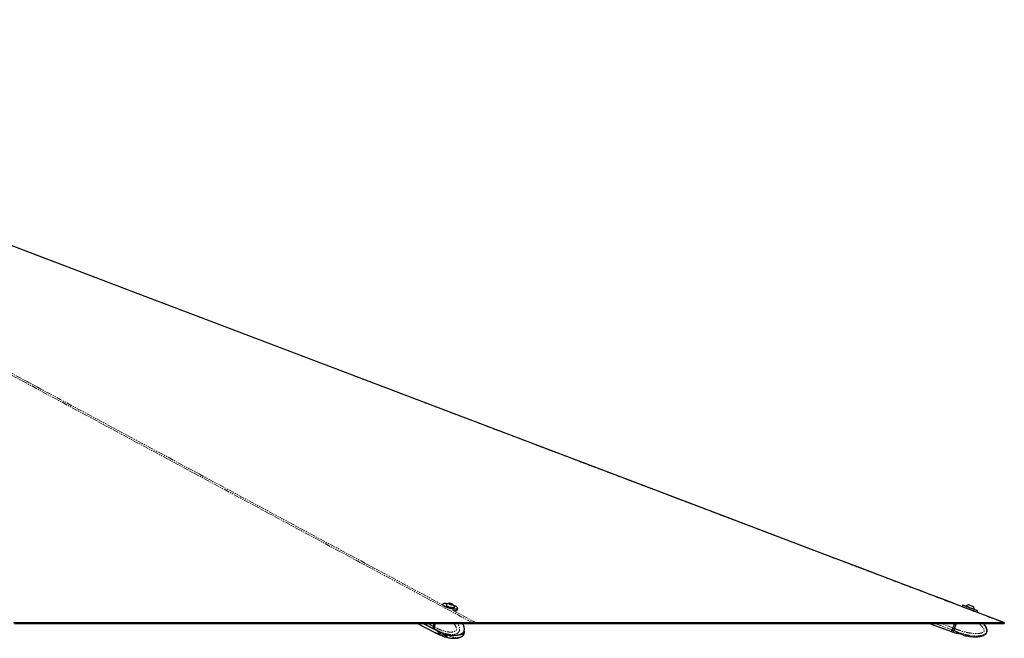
# Paper-space layout 'Surface plate' of a CAD drawing. Header units: millimetres. Extents: x 168 to 9474, y 459 to 8086.
# Tile 47 of 47: x 8386 to 9474, y 2765 to 3449. Entities that reach past the tile are written whole.
import ezdxf

# ---------------------------------------------------------------- set-up
doc = ezdxf.new("R2010")
doc.units = ezdxf.units.MM
doc.linetypes.add('PHANTOM', pattern=[12.7, 6.35, -1.27, 1.27, -1.27, 1.27, -1.27])

psp = doc.layouts.new('Surface plate')

# ---------------------------------------------------------------- linework, layer by layer
at = {"color": 7, "linetype": 'Continuous', "lineweight": 25}
for p, q in [((8853.23, 2802.94), (8852.98, 2802)), ((8857.2, 2802.31), (8857.15, 2802.1)), ((8860.82, 2803.86), (8862.14, 2803.81)), ((8861.07, 2803.37), (8860.82, 2803.86)), ((8862.63, 2802.82), (8861.07, 2803.37)), ((8861.94, 2803.06), (8862.14, 2803.81)), ((8862.14, 2803.81), (8863.7, 2803.26)), ((8863.94, 2802.77), (8862.63, 2802.82)), ((8863.57, 2802.78), (8863.7, 2803.26)), ((8863.7, 2803.26), (8863.94, 2802.77)), ((8866.33, 2799.67), (8866.39, 2799.88)), ((8869.75, 2796.96), (8870.15, 2798.46)), ((9428.22, 2802.11), (9427.66, 2800.61)), ((9432.12, 2801.1), (9432.04, 2800.91)), ((9439.61, 2800.83), (9439.62, 2800.83)), ((9440.94, 2797.57), (9441.01, 2797.77)), ((9441, 2797.78), (9441.01, 2797.77)), ((9444.05, 2794.48), (9444.61, 2795.98)), ((8825.72, 2781.99), (8844.82, 2771.85)), ((8831.84, 2781.99), (8844.84, 2775.12)), ((8843.88, 2781.99), (8843.01, 2778.69)), ((8844.01, 2781.99), (8843.13, 2778.66)), ((8844.34, 2777.99), (8845.39, 2781.99)), ((8844.34, 2777.99), (8844.34, 2777.99)), ((8888.31, 2781.99), (8887.83, 2781.99)), ((9391.72, 2781.99), (9415.95, 2772.91)), ((9419.35, 2781.99), (9417.5, 2777.05)), ((9419.35, 2781.99), (9417.5, 2777.05)), ((9419.38, 2776.35), (9419.37, 2776.35)), ((9419.38, 2776.35), (9421.48, 2781.99)), ((9474.04, 2781.99), (9471.67, 2781.99)), ((8845.02, 2771.74), (8846.14, 2771.14)), ((8845.03, 2775.02), (8846.16, 2774.42)), ((8846.19, 2771.12), (8849.96, 2769.3)), ((8849.89, 2772.66), (8849.79, 2772.67)), ((8850.49, 2769.36), (8849.79, 2769.37)), ((8850.2, 2772.55), (8852.26, 2771.75)), ((8850.2, 2769.25), (8852.26, 2768.44)), ((8851.55, 2769.36), (8854.52, 2769.38)), ((8853.2, 2769.3), (8857.44, 2768.52)), ((8853.62, 2771.17), (8854.55, 2770.89)), ((8853.62, 2767.87), (8856.37, 2767.05)), ((8856, 2769.25), (8858.06, 2768.45)), ((8858.36, 2767.87), (8857.43, 2767.05)), ((8857.44, 2768.52), (8857.62, 2768.62)), ((8858.4, 2767.93), (8858.36, 2767.87)), ((8873.96, 2770.54), (8874.29, 2770.69)), ((8873.96, 2767.21), (8874.32, 2767.37)), ((9416.23, 2772.8), (9417.83, 2772.21)), ((9417.83, 2772.21), (9421.16, 2771.09)), ((9421.33, 2771), (9421.15, 2771.04)), ((9421.33, 2771.01), (9422.93, 2771.02)), ((9421.33, 2771), (9422.93, 2771.01)), ((9424.28, 2770.9), (9427.18, 2770.1)), ((9428.35, 2769.52), (9429.65, 2768.7)), ((9428.35, 2769.51), (9429.65, 2768.7)), ((9429.82, 2768.64), (9429.65, 2768.7))]:
    psp.add_line(p, q, dxfattribs=at)
at = {"color": 8, "linetype": 'PHANTOM', "lineweight": 18}
for p, q in [((8858.76, 2799.6), (8859.81, 2799.03)), ((8864.14, 2796.71), (8889.73, 2782.96)), ((8843.31, 2776.38), (8832.7, 2781.99)), ((8843.01, 2778.69), (8836.77, 2781.99)), ((8843.21, 2778.58), (8844.11, 2781.99)), ((8844.34, 2777.99), (8843.21, 2778.58)), ((8843.51, 2776.28), (8844.57, 2775.71)), ((9416.64, 2774.74), (9397.3, 2781.99)), ((9417.5, 2777.05), (9404.32, 2781.99)), ((9417.78, 2776.95), (9419.67, 2781.99)), ((9419.37, 2776.35), (9417.78, 2776.95)), ((8844.57, 2775.71), (8844.64, 2775.68)), ((8852.26, 2768.44), (8852.5, 2769.37)), ((8853.96, 2769.16), (8853.62, 2767.87)), ((8856.37, 2767.05), (8856.79, 2768.64)), ((8857.83, 2768.54), (8857.43, 2767.05)), ((8858.36, 2767.87), (8858.43, 2768.14)), ((9416.92, 2774.64), (9418.43, 2774.07)), ((9418.43, 2774.07), (9418.51, 2774.04))]:
    psp.add_line(p, q, dxfattribs=at)
at = {"color": 8, "linetype": 'PHANTOM', "lineweight": 18, "flags": 128}
for points in [[(9473.28, 2782.96), (8393.01, 3193.34), (8251.54, 3247.08), (8110.08, 3300.82), (7968.62, 3354.57), (7827.16, 3408.32), (7719.11, 3449.39)], [(8885.78, 2782.96), (8121.94, 3193.34), (8021.91, 3247.08), (7921.9, 3300.82), (7821.88, 3354.57), (7721.89, 3408.32), (7673.57, 3434.31)], [(8843.13, 2778.66), (8843.13, 2778.66), (8843.13, 2778.64), (8843.15, 2778.62), (8843.17, 2778.6), (8843.21, 2778.58)], [(9416.92, 2774.64), (9417, 2774.85), (9417.09, 2775.09), (9417.19, 2775.36), (9417.3, 2775.65), (9417.41, 2775.95), (9417.53, 2776.28), (9417.66, 2776.61), (9417.78, 2776.95)], [(8844.64, 2775.68), (8845.44, 2774.89), (8846.21, 2774.4)]]:
    psp.add_lwpolyline(points, dxfattribs=at)
at = {"color": 7, "linetype": 'Continuous', "lineweight": 25, "flags": 128}
for points in [[(9474.36, 2782.77), (9470.16, 2784.36), (9455.39, 2789.98), (9441.62, 2795.21), (9428.85, 2800.06), (9417.07, 2804.53), (9406.3, 2808.62), (9396.53, 2812.34), (9388.45, 2815.4), (9381.22, 2818.15), (9374.75, 2820.61), (9368.39, 2823.03), (9361.99, 2825.46), (9355.54, 2827.91), (9332.17, 2836.78), (9308.3, 2845.85), (9284.32, 2854.96), (9155.88, 2903.75), (8926.52, 2990.88), (8516.96, 3146.46), (7995.7, 3344.49)], [(8870.15, 2798.46), (8869.88, 2798.1), (8869.27, 2797.83), (8868.35, 2797.67), (8867.16, 2797.64), (8865.75, 2797.74), (8864.17, 2797.96), (8862.48, 2798.28), (8860.77, 2798.71), (8859.09, 2799.22), (8857.52, 2799.79), (8856.12, 2800.4), (8854.95, 2801.02), (8854.05, 2801.62), (8853.47, 2802.19), (8853.22, 2802.7), (8853.23, 2802.94)], [(8858.88, 2803.64), (8858.53, 2803.69), (8857.06, 2803.84), (8855.78, 2803.88), (8854.74, 2803.79), (8853.99, 2803.58), (8853.56, 2803.26), (8853.46, 2802.84), (8853.71, 2802.35), (8854.28, 2801.79), (8855.15, 2801.2), (8856.3, 2800.59), (8857.67, 2800), (8859.2, 2799.44), (8860.84, 2798.95), (8862.52, 2798.53), (8864.16, 2798.21), (8865.71, 2797.99), (8867.09, 2797.9), (8868.25, 2797.93), (8869.15, 2798.08), (8869.74, 2798.35), (8870.01, 2798.71), (8869.94, 2799.17), (8869.53, 2799.7), (8868.8, 2800.28), (8867.79, 2800.88), (8867.79, 2800.88)], [(8857.28, 2802.45), (8857.2, 2802.16), (8857.44, 2801.78), (8858, 2801.35), (8858.85, 2800.89), (8859.91, 2800.46), (8861.11, 2800.07), (8862.37, 2799.75), (8863.58, 2799.54), (8864.66, 2799.44)], [(8863.81, 2802.49), (8864.39, 2802.52), (8864.67, 2802.68), (8864.59, 2802.93), (8864.18, 2803.25), (8863.5, 2803.57), (8862.64, 2803.85), (8861.75, 2804.05), (8860.95, 2804.14), (8860.37, 2804.11), (8860.1, 2803.95), (8860.17, 2803.7), (8860.58, 2803.39), (8861.26, 2803.06), (8862.12, 2802.78), (8863.01, 2802.58), (8863.81, 2802.49)], [(8864.66, 2799.44), (8865.52, 2799.46), (8866.11, 2799.61), (8866.38, 2799.86), (8866.39, 2800.03)], [(8867.79, 2800.88), (8866.52, 2801.48), (8865.59, 2801.86)], [(9427.66, 2800.61), (9427.67, 2800.61), (9427.92, 2800.52), (9428.5, 2800.31), (9429.38, 2799.98), (9430.52, 2799.55), (9431.88, 2799.04), (9433.4, 2798.47), (9435.03, 2797.87), (9436.69, 2797.25), (9438.31, 2796.64), (9439.83, 2796.07), (9441.19, 2795.56), (9442.34, 2795.13), (9443.21, 2794.8), (9443.79, 2794.58), (9444.04, 2794.48), (9444.05, 2794.48)], [(9444.61, 2795.98), (9444.6, 2795.98), (9444.35, 2796.08), (9443.78, 2796.29), (9442.9, 2796.62), (9441.76, 2797.05), (9440.39, 2797.56), (9438.87, 2798.14), (9437.25, 2798.74), (9435.59, 2799.37), (9433.96, 2799.97), (9432.44, 2800.54), (9431.08, 2801.05), (9429.94, 2801.48), (9429.06, 2801.8), (9428.49, 2802.02), (9428.23, 2802.11), (9428.22, 2802.11)], [(9428.48, 2802.23), (9428.49, 2802.23), (9428.74, 2802.14), (9429.3, 2801.93), (9430.16, 2801.61), (9431.27, 2801.19), (9432.6, 2800.7), (9434.09, 2800.14), (9435.68, 2799.55), (9437.3, 2798.94), (9438.89, 2798.34), (9440.37, 2797.79), (9441.7, 2797.29), (9442.82, 2796.87), (9443.68, 2796.54), (9444.24, 2796.33), (9444.49, 2796.24), (9444.5, 2796.23)], [(9432.12, 2801.1), (9432.12, 2801.1), (9432.35, 2801.02), (9432.9, 2800.82), (9433.71, 2800.51), (9434.74, 2800.13), (9435.9, 2799.69), (9437.11, 2799.24), (9438.28, 2798.8), (9439.33, 2798.41), (9440.17, 2798.09), (9440.74, 2797.88), (9441, 2797.78)], [(9435.17, 2802.49), (9435.28, 2802.45), (9435.7, 2802.3), (9436.38, 2802.04), (9437.22, 2801.73), (9438.08, 2801.41), (9438.84, 2801.12), (9439.38, 2800.92), (9439.61, 2800.83)], [(8865.93, 2796.19), (8866.77, 2796.14), (8867.96, 2796.17), (8868.88, 2796.33), (8869.48, 2796.6), (8869.75, 2796.96)], [(9443.79, 2794.36), (9443.78, 2794.37), (9443.54, 2794.46), (9442.98, 2794.67), (9442.12, 2794.99), (9441, 2795.41), (9439.67, 2795.91), (9439.02, 2796.16)], [(8378.92, 2782.96), (8386.68, 2782.96), (8390.56, 2782.96), (8398.32, 2782.96), (8402.2, 2782.96), (8409.96, 2782.96), (8413.84, 2782.96), (8421.59, 2782.96), (8425.47, 2782.96), (8429.35, 2782.96), (8437.11, 2782.96), (8440.99, 2782.96), (8448.75, 2782.96), (8452.63, 2782.96), (8460.39, 2782.96), (8464.27, 2782.96), (8472.03, 2782.96), (8475.91, 2782.96), (8479.79, 2782.96), (8487.54, 2782.96), (8491.42, 2782.96), (8499.18, 2782.96), (8503.06, 2782.96), (8510.82, 2782.96), (8514.7, 2782.96), (8518.58, 2782.96), (8526.34, 2782.96), (8530.22, 2782.96), (8537.98, 2782.96), (8541.86, 2782.96), (8549.61, 2782.96), (8553.49, 2782.96), (8561.25, 2782.96), (8565.13, 2782.96), (8569.01, 2782.96), (8576.77, 2782.96), (8580.65, 2782.96), (8588.41, 2782.96), (8592.29, 2782.96), (8600.05, 2782.96), (8603.93, 2782.96), (8611.68, 2782.96), (8615.56, 2782.96), (8619.44, 2782.96), (8627.2, 2782.96), (8631.08, 2782.96), (8638.84, 2782.96), (8642.72, 2782.96), (8650.48, 2782.96), (8654.36, 2782.96), (8662.12, 2782.96), (8666, 2782.96), (8669.88, 2782.96), (8677.63, 2782.96), (8681.51, 2782.96), (8689.27, 2782.96), (8693.15, 2782.96), (8700.91, 2782.96), (8704.79, 2782.96), (8708.67, 2782.96), (8716.43, 2782.96), (8720.31, 2782.96), (8728.07, 2782.96), (8731.95, 2782.96), (8739.7, 2782.96), (8743.58, 2782.96), (8751.34, 2782.96), (8755.22, 2782.96), (8759.1, 2782.96), (8766.86, 2782.96), (8770.74, 2782.96), (8778.5, 2782.96), (8782.38, 2782.96), (8790.14, 2782.96), (8794.02, 2782.96), (8801.77, 2782.96), (8805.65, 2782.96), (8809.53, 2782.96), (8817.29, 2782.96), (8821.17, 2782.96), (8828.93, 2782.96), (8832.81, 2782.96), (8840.57, 2782.96), (8844.45, 2782.96), (8852.21, 2782.96), (8856.09, 2782.96), (8859.97, 2782.96), (8867.72, 2782.96), (8871.6, 2782.96), (8878.69, 2782.96), (8885.78, 2782.96)], [(8380.01, 2781.99), (8387.77, 2781.99), (8391.65, 2781.99), (8395.53, 2781.99), (8403.29, 2781.99), (8407.17, 2781.99), (8414.92, 2781.99), (8418.8, 2781.99), (8426.56, 2781.99), (8430.44, 2781.99), (8438.2, 2781.99), (8442.08, 2781.99), (8445.96, 2781.99), (8453.72, 2781.99), (8457.6, 2781.99), (8465.36, 2781.99), (8469.24, 2781.99), (8476.99, 2781.99), (8480.87, 2781.99), (8488.63, 2781.99), (8492.51, 2781.99), (8496.39, 2781.99), (8504.15, 2781.99), (8508.03, 2781.99), (8515.79, 2781.99), (8519.67, 2781.99), (8527.43, 2781.99), (8531.31, 2781.99), (8535.19, 2781.99), (8542.94, 2781.99), (8546.82, 2781.99), (8554.58, 2781.99), (8558.46, 2781.99), (8566.22, 2781.99), (8570.1, 2781.99), (8577.86, 2781.99), (8581.74, 2781.99), (8585.62, 2781.99), (8593.38, 2781.99), (8597.26, 2781.99), (8605.01, 2781.99), (8608.89, 2781.99), (8616.65, 2781.99), (8620.53, 2781.99), (8628.29, 2781.99), (8632.17, 2781.99), (8636.05, 2781.99), (8643.81, 2781.99), (8647.69, 2781.99), (8655.45, 2781.99), (8659.33, 2781.99), (8667.08, 2781.99), (8670.96, 2781.99), (8678.72, 2781.99), (8682.6, 2781.99), (8686.48, 2781.99), (8694.24, 2781.99), (8698.12, 2781.99), (8705.88, 2781.99), (8709.76, 2781.99), (8717.52, 2781.99), (8721.4, 2781.99), (8729.15, 2781.99), (8733.03, 2781.99), (8736.91, 2781.99), (8744.67, 2781.99), (8748.55, 2781.99), (8756.31, 2781.99), (8760.19, 2781.99), (8767.95, 2781.99), (8771.83, 2781.99), (8775.71, 2781.99), (8783.47, 2781.99), (8787.35, 2781.99), (8795.1, 2781.99), (8798.98, 2781.99), (8806.74, 2781.99), (8810.62, 2781.99), (8818.38, 2781.99), (8822.26, 2781.99), (8826.14, 2781.99), (8833.9, 2781.99), (8837.78, 2781.99), (8845.54, 2781.99), (8849.42, 2781.99), (8857.17, 2781.99), (8861.05, 2781.99), (8868.81, 2781.99), (8872.69, 2781.99), (8876.57, 2781.99), (8882.43, 2781.99), (8888.29, 2781.99)], [(8843.31, 2776.38), (8844.11, 2775.59), (8844.84, 2775.12)], [(8843.51, 2776.28), (8844.31, 2775.49), (8845.03, 2775.02)], [(8888.52, 2782.77), (8888.41, 2782.38), (8888.29, 2781.99)], [(8888.29, 2781.99), (8889.1, 2781.99), (8890.7, 2781.99), (8893.92, 2781.99), (8895.52, 2781.99), (8897.13, 2781.99), (8900.34, 2781.99), (8901.95, 2781.99), (8905.17, 2781.99), (8906.77, 2781.99), (8909.99, 2781.99), (8911.59, 2781.99), (8914.81, 2781.99), (8916.41, 2781.99), (8918.02, 2781.99), (8921.23, 2781.99), (8922.84, 2781.99), (8926.05, 2781.99), (8927.66, 2781.99), (8930.88, 2781.99), (8932.48, 2781.99), (8934.09, 2781.99), (8937.3, 2781.99), (8938.91, 2781.99), (8942.12, 2781.99), (8943.73, 2781.99), (8946.94, 2781.99), (8948.55, 2781.99), (8951.76, 2781.99), (8953.37, 2781.99), (8954.98, 2781.99), (8958.19, 2781.99), (8959.8, 2781.99), (8963.01, 2781.99), (8964.62, 2781.99), (8967.83, 2781.99), (8969.44, 2781.99), (8972.65, 2781.99), (8974.26, 2781.99), (8975.87, 2781.99), (8979.08, 2781.99), (8980.69, 2781.99), (8983.9, 2781.99), (8985.51, 2781.99), (8988.72, 2781.99), (8990.33, 2781.99), (8993.54, 2781.99), (8995.15, 2781.99), (8996.76, 2781.99), (8999.97, 2781.99), (9001.58, 2781.99), (9004.79, 2781.99), (9006.4, 2781.99), (9009.61, 2781.99), (9011.22, 2781.99), (9012.83, 2781.99), (9016.04, 2781.99), (9017.65, 2781.99), (9020.86, 2781.99), (9022.47, 2781.99), (9025.68, 2781.99), (9027.29, 2781.99), (9030.5, 2781.99), (9032.11, 2781.99), (9033.72, 2781.99), (9036.93, 2781.99), (9038.54, 2781.99), (9041.75, 2781.99), (9043.36, 2781.99), (9046.57, 2781.99), (9048.18, 2781.99), (9051.39, 2781.99), (9053, 2781.99), (9054.61, 2781.99), (9057.82, 2781.99), (9059.43, 2781.99), (9062.64, 2781.99), (9064.25, 2781.99), (9067.46, 2781.99), (9069.07, 2781.99), (9072.28, 2781.99), (9073.89, 2781.99), (9075.49, 2781.99), (9078.71, 2781.99), (9080.32, 2781.99), (9083.53, 2781.99), (9085.14, 2781.99), (9088.35, 2781.99), (9089.96, 2781.99), (9091.56, 2781.99), (9094.78, 2781.99), (9096.38, 2781.99), (9099.6, 2781.99), (9101.2, 2781.99), (9104.42, 2781.99), (9106.03, 2781.99), (9109.24, 2781.99), (9110.85, 2781.99), (9112.45, 2781.99), (9115.67, 2781.99), (9117.27, 2781.99), (9120.49, 2781.99), (9122.09, 2781.99), (9125.31, 2781.99), (9126.92, 2781.99), (9130.13, 2781.99), (9131.74, 2781.99), (9133.34, 2781.99), (9136.56, 2781.99), (9138.16, 2781.99), (9141.38, 2781.99), (9142.98, 2781.99), (9146.2, 2781.99), (9147.8, 2781.99), (9151.02, 2781.99), (9152.63, 2781.99), (9154.23, 2781.99), (9157.45, 2781.99), (9159.05, 2781.99), (9162.27, 2781.99), (9163.87, 2781.99), (9167.09, 2781.99), (9168.69, 2781.99), (9170.3, 2781.99), (9173.51, 2781.99), (9175.12, 2781.99), (9178.34, 2781.99), (9179.94, 2781.99), (9183.16, 2781.99), (9184.76, 2781.99), (9187.98, 2781.99), (9189.58, 2781.99), (9191.19, 2781.99), (9194.4, 2781.99), (9196.01, 2781.99), (9199.23, 2781.99), (9200.83, 2781.99), (9204.05, 2781.99), (9205.65, 2781.99), (9208.87, 2781.99), (9210.47, 2781.99), (9212.08, 2781.99), (9215.29, 2781.99), (9216.9, 2781.99), (9220.11, 2781.99), (9221.72, 2781.99), (9224.94, 2781.99), (9226.54, 2781.99), (9229.76, 2781.99), (9231.36, 2781.99), (9232.97, 2781.99), (9236.18, 2781.99), (9237.79, 2781.99), (9241, 2781.99), (9242.61, 2781.99), (9245.83, 2781.99), (9247.43, 2781.99), (9249.04, 2781.99), (9252.25, 2781.99), (9253.86, 2781.99), (9257.07, 2781.99), (9258.68, 2781.99), (9261.89, 2781.99), (9263.5, 2781.99), (9266.71, 2781.99), (9268.32, 2781.99), (9269.93, 2781.99), (9273.14, 2781.99), (9274.75, 2781.99), (9277.96, 2781.99), (9279.57, 2781.99), (9282.78, 2781.99), (9284.39, 2781.99), (9287.6, 2781.99), (9289.21, 2781.99), (9290.82, 2781.99), (9294.03, 2781.99), (9295.64, 2781.99), (9298.85, 2781.99), (9300.46, 2781.99), (9303.67, 2781.99), (9305.28, 2781.99), (9308.49, 2781.99), (9310.1, 2781.99), (9311.71, 2781.99), (9314.92, 2781.99), (9316.53, 2781.99), (9319.74, 2781.99), (9321.35, 2781.99), (9324.56, 2781.99), (9326.17, 2781.99), (9327.78, 2781.99), (9330.99, 2781.99), (9332.6, 2781.99), (9335.81, 2781.99), (9337.42, 2781.99), (9340.63, 2781.99), (9342.24, 2781.99), (9345.45, 2781.99), (9347.06, 2781.99), (9348.67, 2781.99), (9351.88, 2781.99), (9353.49, 2781.99), (9356.7, 2781.99), (9358.31, 2781.99), (9361.52, 2781.99), (9363.13, 2781.99), (9366.34, 2781.99), (9367.95, 2781.99), (9369.56, 2781.99), (9372.77, 2781.99), (9374.38, 2781.99), (9377.59, 2781.99), (9379.2, 2781.99), (9382.41, 2781.99), (9384.02, 2781.99), (9387.23, 2781.99), (9388.84, 2781.99), (9390.45, 2781.99), (9393.66, 2781.99), (9395.27, 2781.99), (9398.48, 2781.99), (9400.09, 2781.99), (9403.3, 2781.99), (9404.91, 2781.99), (9408.12, 2781.99), (9409.73, 2781.99), (9411.34, 2781.99), (9414.55, 2781.99), (9416.16, 2781.99), (9419.37, 2781.99), (9420.98, 2781.99), (9424.19, 2781.99), (9425.8, 2781.99), (9427.41, 2781.99), (9430.62, 2781.99), (9432.23, 2781.99), (9435.44, 2781.99), (9437.05, 2781.99), (9440.26, 2781.99), (9441.87, 2781.99), (9445.08, 2781.99), (9446.69, 2781.99), (9448.3, 2781.99), (9451.51, 2781.99), (9453.12, 2781.99), (9456.33, 2781.99), (9457.94, 2781.99), (9461.15, 2781.99), (9462.76, 2781.99), (9465.97, 2781.99), (9467.58, 2781.99), (9469.19, 2781.99), (9471.61, 2781.99), (9474.04, 2781.99)], [(8889.73, 2782.96), (8890.53, 2782.96), (8893.75, 2782.96), (8895.35, 2782.96), (8898.57, 2782.96), (8900.17, 2782.96), (8903.39, 2782.96), (8904.99, 2782.96), (8908.21, 2782.96), (8909.81, 2782.96), (8911.42, 2782.96), (8914.63, 2782.96), (8916.24, 2782.96), (8919.46, 2782.96), (8921.06, 2782.96), (8924.28, 2782.96), (8925.88, 2782.96), (8927.49, 2782.96), (8930.7, 2782.96), (8932.31, 2782.96), (8935.52, 2782.96), (8937.13, 2782.96), (8940.34, 2782.96), (8941.95, 2782.96), (8945.17, 2782.96), (8946.77, 2782.96), (8948.38, 2782.96), (8951.59, 2782.96), (8953.2, 2782.96), (8956.41, 2782.96), (8958.02, 2782.96), (8961.23, 2782.96), (8962.84, 2782.96), (8966.05, 2782.96), (8967.66, 2782.96), (8969.27, 2782.96), (8972.48, 2782.96), (8974.09, 2782.96), (8977.3, 2782.96), (8978.91, 2782.96), (8982.12, 2782.96), (8983.73, 2782.96), (8986.94, 2782.96), (8988.55, 2782.96), (8990.16, 2782.96), (8993.37, 2782.96), (8994.98, 2782.96), (8998.19, 2782.96), (8999.8, 2782.96), (9003.01, 2782.96), (9004.62, 2782.96), (9006.23, 2782.96), (9009.44, 2782.96), (9011.05, 2782.96), (9014.26, 2782.96), (9015.87, 2782.96), (9019.08, 2782.96), (9020.69, 2782.96), (9023.9, 2782.96), (9025.51, 2782.96), (9027.12, 2782.96), (9030.33, 2782.96), (9031.94, 2782.96), (9035.15, 2782.96), (9036.76, 2782.96), (9039.97, 2782.96), (9041.58, 2782.96), (9044.79, 2782.96), (9046.4, 2782.96), (9048.01, 2782.96), (9051.22, 2782.96), (9052.83, 2782.96), (9056.04, 2782.96), (9057.65, 2782.96), (9060.86, 2782.96), (9062.47, 2782.96), (9065.68, 2782.96), (9067.29, 2782.96), (9068.9, 2782.96), (9072.11, 2782.96), (9073.72, 2782.96), (9076.93, 2782.96), (9078.54, 2782.96), (9081.75, 2782.96), (9083.36, 2782.96), (9084.96, 2782.96), (9088.18, 2782.96), (9089.78, 2782.96), (9093, 2782.96), (9094.61, 2782.96), (9097.82, 2782.96), (9099.43, 2782.96), (9102.64, 2782.96), (9104.25, 2782.96), (9105.85, 2782.96), (9109.07, 2782.96), (9110.67, 2782.96), (9113.89, 2782.96), (9115.5, 2782.96), (9118.71, 2782.96), (9120.32, 2782.96), (9123.53, 2782.96), (9125.14, 2782.96), (9126.74, 2782.96), (9129.96, 2782.96), (9131.56, 2782.96), (9134.78, 2782.96), (9136.38, 2782.96), (9139.6, 2782.96), (9141.21, 2782.96), (9144.42, 2782.96), (9146.03, 2782.96), (9147.63, 2782.96), (9150.85, 2782.96), (9152.45, 2782.96), (9155.67, 2782.96), (9157.27, 2782.96), (9160.49, 2782.96), (9162.1, 2782.96), (9163.7, 2782.96), (9166.92, 2782.96), (9168.52, 2782.96), (9171.74, 2782.96), (9173.34, 2782.96), (9176.56, 2782.96), (9178.16, 2782.96), (9181.38, 2782.96), (9182.98, 2782.96), (9184.59, 2782.96), (9187.81, 2782.96), (9189.41, 2782.96), (9192.63, 2782.96), (9194.23, 2782.96), (9197.45, 2782.96), (9199.05, 2782.96), (9202.27, 2782.96), (9203.87, 2782.96), (9205.48, 2782.96), (9208.69, 2782.96), (9210.3, 2782.96), (9213.52, 2782.96), (9215.12, 2782.96), (9218.34, 2782.96), (9219.94, 2782.96), (9223.16, 2782.96), (9224.76, 2782.96), (9226.37, 2782.96), (9229.58, 2782.96), (9231.19, 2782.96), (9234.41, 2782.96), (9236.01, 2782.96), (9239.23, 2782.96), (9240.83, 2782.96), (9242.44, 2782.96), (9245.65, 2782.96), (9247.26, 2782.96), (9250.47, 2782.96), (9252.08, 2782.96), (9255.29, 2782.96), (9256.9, 2782.96), (9260.12, 2782.96), (9261.72, 2782.96), (9263.33, 2782.96), (9266.54, 2782.96), (9268.15, 2782.96), (9271.36, 2782.96), (9272.97, 2782.96), (9276.18, 2782.96), (9277.79, 2782.96), (9281.01, 2782.96), (9282.61, 2782.96), (9284.22, 2782.96), (9287.43, 2782.96), (9289.04, 2782.96), (9292.25, 2782.96), (9293.86, 2782.96), (9297.07, 2782.96), (9298.68, 2782.96), (9301.9, 2782.96), (9303.5, 2782.96), (9305.11, 2782.96), (9308.32, 2782.96), (9309.93, 2782.96), (9313.14, 2782.96), (9314.75, 2782.96), (9317.96, 2782.96), (9319.57, 2782.96), (9321.18, 2782.96), (9324.39, 2782.96), (9326, 2782.96), (9329.21, 2782.96), (9330.82, 2782.96), (9334.03, 2782.96), (9335.64, 2782.96), (9338.85, 2782.96), (9340.46, 2782.96), (9342.07, 2782.96), (9345.28, 2782.96), (9346.89, 2782.96), (9350.1, 2782.96), (9351.71, 2782.96), (9354.92, 2782.96), (9356.53, 2782.96), (9359.74, 2782.96), (9361.35, 2782.96), (9362.96, 2782.96), (9366.17, 2782.96), (9367.78, 2782.96), (9370.99, 2782.96), (9372.6, 2782.96), (9375.81, 2782.96), (9377.42, 2782.96), (9380.63, 2782.96), (9382.24, 2782.96), (9383.85, 2782.96), (9387.06, 2782.96), (9388.67, 2782.96), (9391.88, 2782.96), (9393.49, 2782.96), (9396.7, 2782.96), (9398.31, 2782.96), (9399.92, 2782.96), (9403.13, 2782.96), (9404.74, 2782.96), (9407.95, 2782.96), (9409.56, 2782.96), (9412.77, 2782.96), (9414.38, 2782.96), (9417.59, 2782.96), (9419.2, 2782.96), (9420.81, 2782.96), (9424.02, 2782.96), (9425.63, 2782.96), (9428.84, 2782.96), (9430.45, 2782.96), (9433.66, 2782.96), (9435.27, 2782.96), (9438.48, 2782.96), (9440.09, 2782.96), (9441.7, 2782.96), (9444.91, 2782.96), (9446.52, 2782.96), (9449.73, 2782.96), (9451.34, 2782.96), (9454.55, 2782.96), (9456.16, 2782.96), (9459.37, 2782.96), (9460.98, 2782.96), (9462.59, 2782.96), (9465.8, 2782.96), (9467.41, 2782.96), (9470.34, 2782.96), (9473.28, 2782.96)], [(9417.5, 2777.05), (9417.37, 2776.71), (9417.25, 2776.38), (9417.13, 2776.06), (9417.01, 2775.75), (9416.91, 2775.46), (9416.81, 2775.19), (9416.72, 2774.95), (9416.64, 2774.74)], [(9417.5, 2777.05), (9417.39, 2776.75), (9417.28, 2776.45), (9417.17, 2776.16), (9417.06, 2775.88), (9416.97, 2775.62), (9416.88, 2775.38), (9416.79, 2775.16), (9416.72, 2774.97)], [(9474.36, 2782.77), (9474.2, 2782.38), (9474.04, 2781.99)], [(9416.08, 2773.26), (9416.1, 2773.31), (9416.23, 2773.65), (9416.44, 2774.21), (9416.72, 2774.97)]]:
    psp.add_lwpolyline(points, dxfattribs=at)
at = {"color": 7, "linetype": 'Continuous', "lineweight": 25}
for centre, radius, start, end in [((8861.2, 2798.86), 5.32, 97.77834, 137.59028), ((8861.2, 2798.86), 5.32, 12.75838, 52.57032), ((9435.73, 2797.21), 5.32, 96.01251, 132.81007), ((9435.73, 2797.21), 5.32, 6.13335, 42.93091), ((8845.49, 2777.84), 2.62, 161.06489, 213.68557), ((8847.41, 2777.48), 6.2, 245.26035, 301.86864), ((8847.62, 2777.39), 6.21, 245.27873, 302.1281), ((8855.92, 2774.84), 5.48, 254.43789, 269.62624), ((9766.59, 2643.19), 373.86, 159.398, 159.69797)]:
    psp.add_arc(centre, radius, start, end, dxfattribs=at)
at = {"color": 8, "linetype": 'PHANTOM', "lineweight": 18}
for centre, radius, start, end in [((8845.69, 2777.73), 2.62, 161.06489, 213.68557), ((9394.22, 2714.23), 67, 69.40758, 69.66402), ((8848.75, 2776.84), 6.27, 245.38175, 303.59359), ((9766.87, 2643.09), 373.86, 159.398, 159.69797), ((9416.99, 2774.91), 0.277, 165.66213, 254.5635), ((9766.38, 2643.27), 371.64, 159.39768, 159.69861)]:
    psp.add_arc(centre, radius, start, end, dxfattribs=at)
for points, knots in [([(7677.2, 3434.35), (7699.42, 3422.41), (7758.03, 3390.93), (7853, 3339.91), (7962.14, 3281.28), (8071.27, 3222.65), (8180.4, 3164.02), (8441.13, 3023.96), (8665.48, 2903.43), (8853.45, 2802.45)], [0, 0, 0, 0, 0.0566367, 0.1494185, 0.2422005, 0.3349825, 0.4277644, 0.5205464, 1, 1, 1, 1]), ([(8865.61, 2781.99), (8865.85, 2781.69), (8866.33, 2781.09), (8867.02, 2780.11), (8867.67, 2779.05), (8868.18, 2778.04), (8868.55, 2777.1), (8868.75, 2776.4), (8868.84, 2775.83), (8868.86, 2775.45), (8868.83, 2775.13), (8868.77, 2774.87), (8868.66, 2774.62), (8868.51, 2774.38), (8868.23, 2774.02), (8867.79, 2773.65), (8867.2, 2773.29), (8866.59, 2773.01), (8865.65, 2772.69), (8864.35, 2772.43), (8862.72, 2772.31), (8861.1, 2772.35), (8859.3, 2772.53), (8857.27, 2772.88), (8854.75, 2773.5), (8851.95, 2774.41), (8849.14, 2775.56), (8846.6, 2776.76), (8845.09, 2777.58), (8844.34, 2777.99)], [0, 0, 0, 0, 0.0301081, 0.0615799, 0.0934811, 0.1256498, 0.1465186, 0.167733, 0.1774802, 0.1874172, 0.1938966, 0.2005957, 0.2061039, 0.2142725, 0.2226418, 0.2427879, 0.2634982, 0.2836895, 0.3040096, 0.3554397, 0.4074512, 0.4573424, 0.5074061, 0.5778723, 0.6485585, 0.7479168, 0.8476268, 0.9237541, 1, 1, 1, 1]), ([(8844.64, 2775.68), (8844.64, 2775.68), (8846.16, 2774.8), (8849.81, 2772.94), (8855.12, 2770.93), (8860.06, 2769.82), (8864.07, 2769.52), (8867.02, 2769.84), (8869.36, 2770.73), (8870.75, 2771.72), (8871.56, 2772.89), (8872, 2773.99), (8872.22, 2775.29), (8872.04, 2777.25), (8871.25, 2779.5), (8870.38, 2781.15), (8869.78, 2781.94), (8869.74, 2781.99)], [0, 0, 0, 0, 0.0000013, 0.1378233, 0.3240251, 0.4576905, 0.5545237, 0.6596536, 0.7052132, 0.7603353, 0.7925348, 0.806531, 0.8399514, 0.875275, 0.9296258, 0.9958121, 1, 1, 1, 1]), ([(8874.29, 2770.69), (8874.34, 2770.71), (8874.94, 2770.97), (8875.81, 2771.73), (8876.58, 2772.89), (8877.02, 2773.99), (8877.24, 2775.28), (8877.12, 2777.24), (8876.47, 2779.49), (8875.76, 2781.13), (8875.27, 2781.93), (8875.23, 2781.99)], [0, 0, 0, 0, 0.0141822, 0.1982905, 0.305837, 0.3525845, 0.4642088, 0.58219, 0.7637221, 0.982116, 1, 1, 1, 1]), ([(9418.51, 2774.04), (9418.51, 2774.04), (9420.49, 2773.16), (9425.23, 2771.29), (9432.15, 2769.28), (9438.61, 2768.17), (9443.88, 2767.86), (9447.8, 2768.18), (9450.92, 2769.06), (9452.81, 2770.05), (9453.92, 2771.22), (9454.54, 2772.32), (9454.87, 2773.62), (9454.65, 2775.58), (9453.64, 2777.85), (9452.02, 2780.08), (9450.67, 2781.4), (9450.06, 2781.99)], [0, 0, 0, 0, 0.0000012, 0.1313256, 0.3087489, 0.4361126, 0.5283806, 0.6285542, 0.6719658, 0.7244892, 0.7551706, 0.768507, 0.8003518, 0.83401, 0.8857985, 0.9488644, 1, 1, 1, 1]), ([(9445.96, 2781.99), (9446.1, 2781.88), (9446.76, 2781.37), (9447.72, 2780.51), (9448.84, 2779.43), (9449.76, 2778.44), (9450.61, 2777.38), (9451.28, 2776.37), (9451.75, 2775.43), (9452, 2774.73), (9452.11, 2774.16), (9452.12, 2773.79), (9452.08, 2773.46), (9451.99, 2773.2), (9451.84, 2772.95), (9451.64, 2772.71), (9451.26, 2772.36), (9450.66, 2771.98), (9449.87, 2771.62), (9449.04, 2771.35), (9447.77, 2771.03), (9446.03, 2770.77), (9443.85, 2770.65), (9441.69, 2770.69), (9439.27, 2770.87), (9436.58, 2771.23), (9433.22, 2771.85), (9429.49, 2772.76), (9425.75, 2773.91), (9422.38, 2775.11), (9420.38, 2775.94), (9419.38, 2776.35)], [0, 0, 0, 0, 0.0118052, 0.0555911, 0.0851899, 0.1148743, 0.1449639, 0.1753056, 0.1949892, 0.2149988, 0.2241924, 0.2335652, 0.2396766, 0.2459953, 0.2511905, 0.2588953, 0.2667892, 0.2857913, 0.3053254, 0.32437, 0.343536, 0.3920453, 0.441103, 0.4881608, 0.5353814, 0.6018456, 0.6685175, 0.762233, 0.8562803, 0.9280843, 1, 1, 1, 1]), ([(8857.35, 2769.99), (8859.14, 2769.11), (8862.23, 2767.59), (8866.43, 2766.5), (8869.87, 2766.22), (8872.3, 2766.42), (8873.66, 2767.07), (8873.96, 2767.21)], [0, 0, 0, 0, 0.3357835, 0.5784615, 0.7542683, 0.9451383, 1, 1, 1, 1]), ([(8876.68, 2772.87), (8876.7, 2772.74), (8876.73, 2772.48), (8876.73, 2772.11), (8876.7, 2771.79), (8876.64, 2771.53), (8876.53, 2771.28), (8876.4, 2771.04), (8876.13, 2770.69), (8875.73, 2770.31), (8875.2, 2769.95), (8874.64, 2769.68), (8873.79, 2769.36), (8872.62, 2769.1), (8871.17, 2769), (8870.12, 2769), (8869.57, 2769.07), (8869.49, 2769.08)], [0, 0, 0, 0, 0.0302235, 0.0636164, 0.0853899, 0.107902, 0.1264116, 0.1538618, 0.1819863, 0.2496862, 0.3192819, 0.3871335, 0.4554177, 0.6282453, 0.8030269, 0.9706832, 1, 1, 1, 1])]:
    psp.add_open_spline(points, degree=3, knots=knots, dxfattribs=at)
at = {"color": 7, "linetype": 'Continuous', "lineweight": 25}
for points, knots in [([(8843.13, 2778.66), (8843.1, 2778.5), (8843, 2778.03), (8842.96, 2777.54), (8843.05, 2777.28), (8843.05, 2777.28)], [0, 0, 0, 0, 0.3389533, 0.985158, 1, 1, 1, 1]), ([(8843.05, 2777.28), (8843.11, 2777.01), (8843.2, 2776.65), (8843.41, 2776.39), (8843.46, 2776.32)], [0, 0, 0, 0, 0.7413015, 1, 1, 1, 1]), ([(8844.34, 2777.99), (8844.3, 2777.83), (8844.22, 2777.52), (8844.18, 2777.07), (8844.2, 2776.64), (8844.28, 2776.27), (8844.4, 2775.97), (8844.51, 2775.8), (8844.57, 2775.72), (8844.57, 2775.71)], [0, 0, 0, 0, 0.17271171, 0.35043413, 0.52314502, 0.70085965, 0.84207208, 0.98597111, 1, 1, 1, 1]), ([(8874.3, 2770.68), (8874.42, 2770.74), (8874.9, 2770.98), (8875.6, 2771.53), (8876.31, 2772.27), (8876.86, 2773.07), (8877.24, 2774.01), (8877.44, 2775.06), (8877.46, 2776.21), (8877.3, 2777.42), (8876.97, 2778.6), (8876.46, 2780), (8875.97, 2781.15), (8875.55, 2781.85), (8875.46, 2781.99)], [0, 0, 0, 0, 0.0353368, 0.1392248, 0.2116727, 0.2828988, 0.3567471, 0.4359672, 0.5193182, 0.6098097, 0.7044535, 0.7967016, 0.9606019, 1, 1, 1, 1]), ([(8888.52, 2782.77), (8887.88, 2782.85), (8886.98, 2782.95), (8886.06, 2782.96), (8885.78, 2782.96)], [0, 0, 0, 0, 0.7007231, 1, 1, 1, 1]), ([(8889.73, 2782.96), (8889.45, 2782.95), (8889.06, 2782.92), (8888.64, 2782.81), (8888.52, 2782.77)], [0, 0, 0, 0, 0.7007216, 1, 1, 1, 1]), ([(9419.37, 2776.35), (9419.31, 2776.2), (9419.19, 2775.88), (9419, 2775.43), (9418.82, 2775), (9418.67, 2774.63), (9418.54, 2774.33), (9418.46, 2774.16), (9418.43, 2774.08), (9418.43, 2774.07)], [0, 0, 0, 0, 0.1727117, 0.3504341, 0.523145, 0.7008597, 0.8420721, 0.9859711, 1, 1, 1, 1]), ([(9429.82, 2768.64), (9429.87, 2768.63), (9431.64, 2768.17), (9434.94, 2767.66), (9439.45, 2767.16), (9443.25, 2767.08), (9446.36, 2767.31), (9448.83, 2767.75), (9450.74, 2768.34), (9452.32, 2769.08), (9453.6, 2769.97), (9454.54, 2771.05), (9455.14, 2772.21), (9455.46, 2773.71), (9455.29, 2775.33), (9454.73, 2776.96), (9453.92, 2778.52), (9452.73, 2780.25), (9451.71, 2781.38), (9451.17, 2781.99)], [0, 0, 0, 0, 0.0044002, 0.1432506, 0.261971, 0.3610051, 0.4418375, 0.5067209, 0.5580968, 0.5984101, 0.643451, 0.6792737, 0.7097535, 0.7452978, 0.7987079, 0.8351306, 0.8803111, 0.9362677, 1, 1, 1, 1]), ([(9474.36, 2782.77), (9474.12, 2782.85), (9473.77, 2782.95), (9473.39, 2782.96), (9473.28, 2782.96)], [0, 0, 0, 0, 0.7007231, 1, 1, 1, 1]), ([(8846.21, 2774.4), (8847.35, 2773.8), (8848.58, 2773.16), (8849.87, 2772.63), (8849.96, 2772.59)], [0, 0, 0, 0, 0.9274165, 1, 1, 1, 1]), ([(8849.77, 2772.69), (8849.77, 2772.69), (8849.75, 2772.71), (8849.89, 2772.67), (8850.1, 2772.59), (8850.2, 2772.55)], [0, 0, 0, 0, 0.1475936, 0.5825144, 1, 1, 1, 1]), ([(8850.2, 2769.25), (8850.1, 2769.29), (8849.95, 2769.35), (8849.89, 2769.37), (8849.88, 2769.37)], [0, 0, 0, 0, 0.76513757, 1, 1, 1, 1]), ([(8850.49, 2769.36), (8850.55, 2769.37), (8850.67, 2769.4), (8851.03, 2769.4), (8851.35, 2769.38), (8851.53, 2769.36), (8851.55, 2769.36)], [0, 0, 0, 0, 0.3187678, 0.637632, 0.9546803, 1, 1, 1, 1]), ([(8852.26, 2771.75), (8852.38, 2771.7), (8852.61, 2771.61), (8853.05, 2771.42), (8853.39, 2771.27), (8853.57, 2771.19), (8853.62, 2771.17)], [0, 0, 0, 0, 0.2994697, 0.5988501, 0.9021501, 1, 1, 1, 1]), ([(8853.62, 2767.87), (8853.47, 2767.93), (8853.17, 2768.06), (8852.7, 2768.27), (8852.41, 2768.39), (8852.28, 2768.43), (8852.26, 2768.44)], [0, 0, 0, 0, 0.31953248, 0.63958961, 0.9470966, 1, 1, 1, 1]), ([(8854.52, 2769.38), (8854.7, 2769.39), (8855.06, 2769.42), (8855.6, 2769.38), (8855.87, 2769.3), (8856, 2769.25)], [0, 0, 0, 0, 0.3375404, 0.6755452, 1, 1, 1, 1]), ([(8854.53, 2770.83), (8854.58, 2770.81), (8855.14, 2770.61), (8856.21, 2770.29), (8857.84, 2769.84), (8859.66, 2769.43), (8861.89, 2769.04), (8864.36, 2768.79), (8866.87, 2768.77), (8868.8, 2768.95), (8870.15, 2769.19), (8871.18, 2769.43), (8872.47, 2769.8), (8873.4, 2770.29), (8873.95, 2770.58)], [0, 0, 0, 0, 0.0101281, 0.0964426, 0.1793445, 0.2782171, 0.391106, 0.5358628, 0.6660724, 0.7728586, 0.8186381, 0.8604317, 0.9190985, 1, 1, 1, 1]), ([(8854.56, 2767.53), (8855.19, 2767.32), (8856.56, 2766.86), (8858.82, 2766.29), (8861.18, 2765.83), (8863.55, 2765.54), (8865.93, 2765.43), (8868.36, 2765.54), (8870.88, 2766), (8872.76, 2766.51), (8873.74, 2767.11), (8873.95, 2767.23)], [0, 0, 0, 0, 0.1081624, 0.2358816, 0.3697202, 0.4865886, 0.6061518, 0.7354198, 0.8479168, 0.9683458, 1, 1, 1, 1]), ([(8857.43, 2767.05), (8857.37, 2767.03), (8857.25, 2766.98), (8856.87, 2766.98), (8856.54, 2767.03), (8856.37, 2767.05)], [0, 0, 0, 0, 0.322224, 0.6444437, 1, 1, 1, 1]), ([(8858.06, 2768.45), (8858.15, 2768.4), (8858.34, 2768.31), (8858.46, 2768.15), (8858.43, 2768.05), (8858.41, 2768.01)], [0, 0, 0, 0, 0.3843335, 0.7685522, 1, 1, 1, 1]), ([(8874.32, 2767.36), (8874.43, 2767.42), (8874.91, 2767.65), (8875.59, 2768.2), (8876.31, 2768.94), (8876.86, 2769.74), (8877.24, 2770.67), (8877.45, 2771.73), (8877.45, 2772.87), (8877.37, 2773.71), (8877.25, 2774.15), (8877.24, 2774.2)], [0, 0, 0, 0, 0.0533409, 0.2211749, 0.3382236, 0.4532881, 0.5726411, 0.700605, 0.8352666, 0.9814939, 1, 1, 1, 1]), ([(9416.09, 2773.27), (9416.08, 2773.25), (9416.07, 2773.22), (9416.06, 2773.2), (9416.06, 2773.19), (9416.06, 2773.18), (9416.05, 2773.18), (9416.05, 2773.16), (9416.04, 2773.14), (9416.04, 2773.1), (9416.04, 2773.04), (9416.06, 2772.96), (9416.12, 2772.87), (9416.18, 2772.84), (9416.2, 2772.82)], [0, 0, 0, 0, 0.2043364, 0.4886266, 0.6357102, 0.6942959, 0.7259916, 0.7453286, 0.7586857, 0.7826266, 0.8161321, 0.8730563, 0.9445245, 1, 1, 1, 1]), ([(9421.15, 2771.04), (9421.14, 2771.04), (9421.12, 2771.04), (9421.22, 2771.03), (9421.31, 2771.01), (9421.33, 2771.01)], [0, 0, 0, 0, 0.2871044, 0.9108414, 1, 1, 1, 1]), ([(9424.28, 2770.89), (9424.12, 2770.93), (9423.8, 2771.01), (9423.35, 2771.05), (9423.07, 2771.04), (9422.95, 2771.02), (9422.93, 2771.01)], [0, 0, 0, 0, 0.3056764, 0.6107833, 0.9305968, 1, 1, 1, 1]), ([(9422.93, 2771.02), (9423.05, 2771.04), (9423.28, 2771.07), (9423.76, 2771.03), (9424.11, 2770.94), (9424.28, 2770.9)], [0, 0, 0, 0, 0.3375404, 0.6755452, 1, 1, 1, 1]), ([(9427.18, 2770.1), (9427.33, 2770.05), (9427.64, 2769.96), (9428.02, 2769.77), (9428.25, 2769.62), (9428.33, 2769.54), (9428.35, 2769.52)], [0, 0, 0, 0, 0.29946974, 0.59885014, 0.90215009, 1, 1, 1, 1]), ([(9428.35, 2769.51), (9428.27, 2769.58), (9428.12, 2769.71), (9427.73, 2769.91), (9427.39, 2770.03), (9427.21, 2770.08), (9427.18, 2770.09)], [0, 0, 0, 0, 0.3195325, 0.6395896, 0.9470966, 1, 1, 1, 1]), ([(9429.65, 2768.7), (9429.72, 2768.68), (9429.83, 2768.64), (9429.82, 2768.64), (9429.82, 2768.64)], [0, 0, 0, 0, 0.6344412, 1, 1, 1, 1])]:
    psp.add_open_spline(points, degree=3, knots=knots, dxfattribs=at)

doc.saveas('drawing.dxf')
